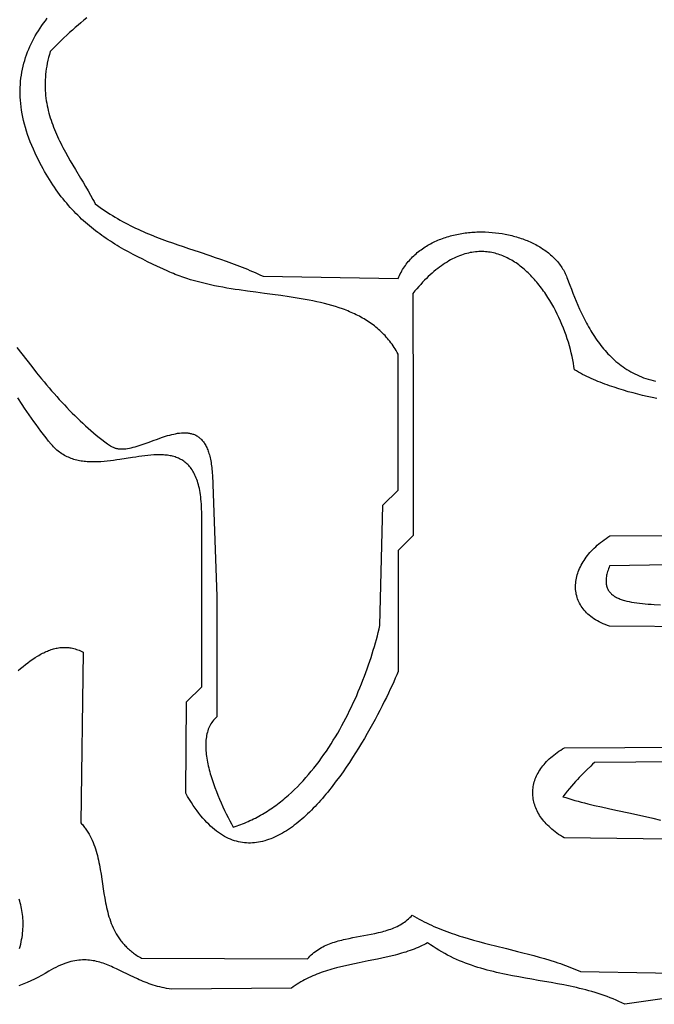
# Model space of a CAD drawing. Extents: x 50 to 552, y 37 to 542.
# Tile 2 of 39: x 113 to 155, y 74 to 140. Entities that reach past the tile are written whole.
import ezdxf

# ---------------------------------------------------------------- set-up
doc = ezdxf.new("R2010")
doc.units = 0

msp = doc.modelspace()

# ---------------------------------------------------------------- linework, layer by layer
for points in [[(113.273, 117.936), (113.597, 117.511), (113.922, 117.09), (114.248, 116.675), (114.576, 116.265), (114.905, 115.862), (115.07, 115.662), (115.236, 115.465), (115.402, 115.269), (115.569, 115.075), (115.736, 114.883), (115.904, 114.693), (116.073, 114.506), (116.243, 114.32), (116.413, 114.137), (116.584, 113.956), (116.756, 113.777), (116.928, 113.601), (117.102, 113.428), (117.276, 113.257), (117.452, 113.088), (117.628, 112.923), (117.806, 112.76), (117.984, 112.6), (118.164, 112.443), (118.344, 112.29), (118.526, 112.139), (118.709, 111.991), (118.893, 111.847), (119.079, 111.706), (119.266, 111.568), (119.454, 111.434), (119.497, 111.406), (119.54, 111.38), (119.585, 111.356), (119.631, 111.334), (119.677, 111.314), (119.725, 111.297), (119.773, 111.281), (119.823, 111.267), (119.873, 111.256), (119.924, 111.246), (119.976, 111.238), (120.029, 111.232), (120.082, 111.227), (120.136, 111.225), (120.191, 111.223), (120.247, 111.224), (120.361, 111.229), (120.477, 111.24), (120.596, 111.257), (120.717, 111.278), (120.84, 111.304), (120.966, 111.334), (121.093, 111.368), (121.222, 111.406), (121.352, 111.446), (121.484, 111.489), (121.751, 111.581), (122.022, 111.679), (122.295, 111.779), (122.568, 111.878), (122.842, 111.974), (122.978, 112.02), (123.113, 112.063), (123.248, 112.104), (123.382, 112.142), (123.515, 112.177), (123.646, 112.208), (123.776, 112.235), (123.905, 112.258), (124.032, 112.275), (124.157, 112.288), (124.28, 112.294), (124.341, 112.296), (124.401, 112.295), (124.46, 112.293), (124.519, 112.29), (124.577, 112.284), (124.635, 112.277), (124.692, 112.268), (124.748, 112.257), (124.803, 112.245), (124.858, 112.23), (124.912, 112.213), (124.965, 112.195), (125.018, 112.174), (125.069, 112.151), (125.12, 112.126), (125.17, 112.099), (125.219, 112.069), (125.267, 112.037), (125.315, 112.003), (125.361, 111.966), (125.406, 111.926), (125.45, 111.885), (125.494, 111.84), (125.536, 111.793), (125.577, 111.743), (125.618, 111.691), (125.657, 111.636), (125.695, 111.577), (125.732, 111.516), (125.767, 111.453), (125.802, 111.386), (125.835, 111.316), (125.868, 111.243), (125.899, 111.167), (125.928, 111.087), (125.957, 111.005), (125.984, 110.919), (126.01, 110.83), (126.034, 110.737), (126.058, 110.641), (126.08, 110.542), (126.1, 110.439), (126.119, 110.333), (126.137, 110.222), (126.153, 110.109), (126.168, 109.991), (126.181, 109.87), (126.192, 109.745), (126.203, 109.616), (126.211, 109.483), (126.5, 101.5), (126.5, 93.5), (126.424, 93.432), (126.352, 93.362), (126.285, 93.288), (126.223, 93.21), (126.164, 93.13), (126.111, 93.047), (126.061, 92.961), (126.016, 92.872), (125.975, 92.781), (125.938, 92.686), (125.905, 92.59), (125.875, 92.491), (125.85, 92.389), (125.828, 92.286), (125.809, 92.18), (125.795, 92.072), (125.783, 91.962), (125.775, 91.851), (125.771, 91.737), (125.769, 91.622), (125.771, 91.505), (125.775, 91.387), (125.783, 91.267), (125.793, 91.146), (125.806, 91.023), (125.822, 90.9), (125.841, 90.775), (125.862, 90.65), (125.885, 90.523), (125.911, 90.396), (125.939, 90.268), (125.969, 90.139), (126.001, 90.01), (126.035, 89.88), (126.071, 89.75), (126.11, 89.62), (126.149, 89.489), (126.191, 89.358), (126.279, 89.097), (126.372, 88.837), (126.47, 88.577), (126.573, 88.32), (126.68, 88.066), (126.789, 87.815), (126.901, 87.569), (127.015, 87.327), (127.13, 87.091), (127.245, 86.862), (127.36, 86.639), (127.474, 86.425), (127.586, 86.219), (127.713, 86.258), (127.839, 86.3), (127.964, 86.344), (128.088, 86.389), (128.212, 86.436), (128.335, 86.486), (128.457, 86.536), (128.578, 86.589), (128.698, 86.644), (128.818, 86.7), (128.936, 86.758), (129.054, 86.817), (129.171, 86.878), (129.287, 86.941), (129.403, 87.006), (129.517, 87.072), (129.631, 87.14), (129.744, 87.209), (129.856, 87.28), (129.967, 87.352), (130.078, 87.426), (130.187, 87.501), (130.296, 87.578), (130.404, 87.656), (130.511, 87.736), (130.618, 87.817), (130.723, 87.899), (130.828, 87.983), (130.932, 88.068), (131.035, 88.154), (131.239, 88.331), (131.439, 88.512), (131.637, 88.699), (131.831, 88.89), (132.022, 89.085), (132.209, 89.285), (132.394, 89.489), (132.575, 89.697), (132.753, 89.908), (132.928, 90.124), (133.1, 90.343), (133.268, 90.565), (133.433, 90.79), (133.595, 91.018), (133.754, 91.249), (133.91, 91.482), (134.063, 91.718), (134.212, 91.957), (134.358, 92.197), (134.501, 92.439), (134.641, 92.683), (134.778, 92.929), (134.912, 93.176), (135.042, 93.425), (135.169, 93.674), (135.294, 93.924), (135.415, 94.175), (135.533, 94.427), (135.648, 94.679), (135.76, 94.932), (135.868, 95.184), (135.974, 95.436), (136.076, 95.688), (136.176, 95.94), (136.272, 96.191), (136.365, 96.441), (136.456, 96.691), (136.543, 96.939), (136.627, 97.186), (136.708, 97.431), (136.786, 97.675), (136.86, 97.917), (136.932, 98.157), (137.001, 98.395), (137.067, 98.631), (137.13, 98.864), (137.189, 99.094), (137.246, 99.322), (137.3, 99.547), (137.5, 107.5), (138.5, 108.5), (138.5, 117.5), (138.437, 117.614), (138.372, 117.726), (138.306, 117.835), (138.238, 117.942), (138.168, 118.047), (138.097, 118.149), (138.024, 118.25), (137.949, 118.347), (137.873, 118.443), (137.795, 118.537), (137.715, 118.628), (137.634, 118.717), (137.552, 118.804), (137.468, 118.889), (137.383, 118.972), (137.296, 119.053), (137.208, 119.132), (137.118, 119.209), (137.027, 119.285), (136.934, 119.358), (136.841, 119.429), (136.745, 119.499), (136.649, 119.567), (136.551, 119.633), (136.452, 119.698), (136.352, 119.76), (136.251, 119.822), (136.148, 119.881), (136.044, 119.939), (135.939, 119.995), (135.833, 120.05), (135.725, 120.103), (135.617, 120.155), (135.507, 120.206), (135.397, 120.255), (135.285, 120.302), (135.173, 120.349), (135.059, 120.394), (134.944, 120.437), (134.829, 120.48), (134.595, 120.561), (134.357, 120.638), (134.116, 120.71), (133.872, 120.778), (133.624, 120.842), (133.374, 120.903), (133.121, 120.96), (132.865, 121.014), (132.606, 121.065), (132.346, 121.114), (132.083, 121.16), (131.818, 121.204), (131.551, 121.247), (131.283, 121.287), (130.742, 121.364), (130.196, 121.438), (129.647, 121.51), (129.095, 121.583), (128.543, 121.658), (127.992, 121.737), (127.716, 121.779), (127.442, 121.823), (127.168, 121.868), (126.895, 121.917), (126.623, 121.968), (126.352, 122.021), (126.083, 122.078), (125.815, 122.138), (125.55, 122.202), (125.286, 122.269), (125.024, 122.341), (124.764, 122.417), (124.507, 122.497), (124.252, 122.583), (124, 122.673), (123.875, 122.72), (123.751, 122.769), (123.627, 122.819), (123.504, 122.87), (123.383, 122.923), (123.261, 122.978), (122.919, 123.135), (122.581, 123.292), (122.247, 123.449), (121.919, 123.607), (121.595, 123.766), (121.276, 123.926), (120.962, 124.089), (120.653, 124.255), (120.348, 124.425), (120.197, 124.511), (120.048, 124.598), (119.9, 124.686), (119.753, 124.776), (119.607, 124.867), (119.462, 124.959), (119.318, 125.053), (119.176, 125.148), (119.034, 125.244), (118.894, 125.343), (118.755, 125.443), (118.617, 125.544), (118.48, 125.648), (118.345, 125.753), (118.21, 125.861), (118.077, 125.97), (117.945, 126.082), (117.813, 126.196), (117.683, 126.312), (117.555, 126.43), (117.427, 126.55), (117.3, 126.674), (117.175, 126.799), (117.05, 126.927), (116.927, 127.058), (116.805, 127.192), (116.684, 127.328), (116.564, 127.468), (116.445, 127.61), (116.327, 127.755), (116.21, 127.903), (116.094, 128.055), (115.98, 128.209), (115.866, 128.367), (115.754, 128.529), (115.643, 128.693), (115.533, 128.862), (115.423, 129.033), (115.315, 129.209), (115.208, 129.388), (115.102, 129.57), (114.998, 129.757), (114.894, 129.948), (114.791, 130.142), (114.689, 130.341), (114.589, 130.543), (114.47, 130.793), (114.358, 131.041), (114.253, 131.286), (114.156, 131.529), (114.065, 131.77), (113.981, 132.009), (113.905, 132.246), (113.834, 132.48), (113.771, 132.713), (113.714, 132.943), (113.664, 133.171), (113.62, 133.397), (113.583, 133.62), (113.551, 133.842), (113.527, 134.061), (113.508, 134.279), (113.495, 134.494), (113.488, 134.707), (113.487, 134.918), (113.492, 135.127), (113.503, 135.334), (113.519, 135.539), (113.541, 135.742), (113.569, 135.943), (113.602, 136.142), (113.64, 136.338), (113.683, 136.533), (113.732, 136.726), (113.786, 136.917), (113.845, 137.105), (113.909, 137.292), (113.978, 137.477), (114.051, 137.66), (114.129, 137.841), (114.212, 138.019), (114.3, 138.196), (114.392, 138.371), (114.489, 138.545), (114.589, 138.716), (114.695, 138.885), (114.804, 139.052), (114.917, 139.218), (115.035, 139.381), (115.156, 139.543), (115.282, 139.703)], [(117.888, 139.73), (117.697, 139.573), (117.507, 139.414), (117.318, 139.253), (117.13, 139.09), (116.943, 138.924), (116.757, 138.756), (116.571, 138.585), (116.387, 138.411), (116.203, 138.236), (116.021, 138.057), (115.84, 137.876), (115.659, 137.693), (115.48, 137.506), (115.421, 137.31), (115.369, 137.116), (115.322, 136.924), (115.28, 136.734), (115.244, 136.546), (115.213, 136.359), (115.188, 136.175), (115.167, 135.992), (115.152, 135.811), (115.141, 135.631), (115.135, 135.454), (115.134, 135.278), (115.137, 135.103), (115.144, 134.93), (115.156, 134.759), (115.172, 134.589), (115.191, 134.421), (115.215, 134.254), (115.242, 134.088), (115.274, 133.924), (115.308, 133.761), (115.346, 133.599), (115.387, 133.438), (115.432, 133.279), (115.479, 133.121), (115.53, 132.964), (115.583, 132.807), (115.639, 132.652), (115.697, 132.498), (115.758, 132.345), (115.822, 132.193), (115.887, 132.042), (115.955, 131.891), (116.024, 131.742), (116.096, 131.593), (116.169, 131.445), (116.244, 131.297), (116.32, 131.15), (116.477, 130.858), (116.639, 130.569), (116.804, 130.281), (116.972, 129.994), (117.141, 129.709), (117.483, 129.141), (117.652, 128.858), (117.82, 128.575), (117.984, 128.291), (118.145, 128.007), (118.301, 127.722), (118.377, 127.579), (118.451, 127.435), (118.612, 127.314), (118.775, 127.197), (118.938, 127.082), (119.102, 126.971), (119.266, 126.862), (119.432, 126.756), (119.597, 126.653), (119.764, 126.552), (119.931, 126.454), (120.099, 126.359), (120.268, 126.266), (120.437, 126.175), (120.607, 126.087), (120.777, 126.001), (120.947, 125.917), (121.119, 125.834), (121.29, 125.754), (121.463, 125.676), (121.635, 125.599), (121.808, 125.524), (121.982, 125.451), (122.156, 125.379), (122.505, 125.239), (122.855, 125.105), (123.207, 124.975), (123.559, 124.849), (123.913, 124.726), (124.267, 124.605), (124.622, 124.486), (125.333, 124.251), (126.045, 124.015), (126.4, 123.895), (126.755, 123.774), (127.11, 123.649), (127.465, 123.521), (127.818, 123.389), (128.171, 123.252), (128.522, 123.109), (128.697, 123.036), (128.872, 122.961), (129.047, 122.884), (129.221, 122.806), (129.395, 122.725), (129.569, 122.643), (138.5, 122.5), (138.545, 122.603), (138.592, 122.703), (138.642, 122.802), (138.693, 122.899), (138.747, 122.994), (138.802, 123.088), (138.86, 123.179), (138.919, 123.269), (138.981, 123.357), (139.044, 123.443), (139.109, 123.527), (139.176, 123.61), (139.245, 123.691), (139.316, 123.769), (139.388, 123.847), (139.462, 123.922), (139.537, 123.996), (139.615, 124.068), (139.693, 124.138), (139.773, 124.206), (139.855, 124.273), (139.938, 124.338), (140.023, 124.401), (140.109, 124.462), (140.196, 124.522), (140.285, 124.58), (140.375, 124.636), (140.466, 124.691), (140.559, 124.744), (140.652, 124.795), (140.747, 124.845), (140.843, 124.893), (140.939, 124.939), (141.037, 124.983), (141.136, 125.026), (141.236, 125.068), (141.337, 125.107), (141.438, 125.145), (141.541, 125.181), (141.644, 125.216), (141.748, 125.249), (141.853, 125.281), (141.958, 125.31), (142.064, 125.339), (142.171, 125.365), (142.279, 125.39), (142.386, 125.414), (142.495, 125.436), (142.604, 125.456), (142.713, 125.475), (142.823, 125.492), (142.933, 125.507), (143.044, 125.521), (143.154, 125.534), (143.266, 125.545), (143.377, 125.554), (143.488, 125.562), (143.6, 125.568), (143.712, 125.573), (143.824, 125.576), (143.936, 125.578), (144.048, 125.578), (144.271, 125.575), (144.495, 125.565), (144.718, 125.549), (144.94, 125.527), (145.16, 125.5), (145.379, 125.467), (145.597, 125.428), (145.812, 125.383), (145.919, 125.359), (146.025, 125.333), (146.13, 125.306), (146.235, 125.277), (146.339, 125.247), (146.442, 125.216), (146.545, 125.183), (146.646, 125.149), (146.747, 125.114), (146.847, 125.077), (146.946, 125.039), (147.044, 125), (147.141, 124.959), (147.236, 124.917), (147.331, 124.873), (147.424, 124.829), (147.517, 124.783), (147.608, 124.735), (147.698, 124.687), (147.787, 124.637), (147.874, 124.585), (147.96, 124.533), (148.044, 124.479), (148.128, 124.424), (148.209, 124.368), (148.29, 124.31), (148.368, 124.251), (148.445, 124.191), (148.521, 124.13), (148.595, 124.067), (148.667, 124.003), (148.738, 123.938), (148.806, 123.872), (148.873, 123.805), (148.938, 123.736), (149.002, 123.666), (149.063, 123.595), (149.123, 123.523), (149.18, 123.449), (149.236, 123.375), (149.289, 123.299), (149.341, 123.222), (149.39, 123.144), (149.437, 123.064), (149.482, 122.984), (149.525, 122.902), (149.566, 122.82), (149.604, 122.736), (149.64, 122.651), (149.673, 122.565), (149.867, 122.052), (149.967, 121.791), (150.07, 121.528), (150.176, 121.264), (150.285, 120.999), (150.399, 120.734), (150.517, 120.469), (150.639, 120.205), (150.766, 119.942), (150.832, 119.811), (150.899, 119.681), (150.968, 119.552), (151.037, 119.423), (151.109, 119.295), (151.182, 119.168), (151.256, 119.042), (151.333, 118.917), (151.41, 118.793), (151.49, 118.67), (151.571, 118.549), (151.655, 118.429), (151.74, 118.31), (151.827, 118.192), (151.916, 118.076), (152.007, 117.962), (152.1, 117.849), (152.195, 117.738), (152.292, 117.629), (152.391, 117.522), (152.493, 117.417), (152.597, 117.313), (152.703, 117.212), (152.811, 117.113), (152.922, 117.016), (153.036, 116.922), (153.152, 116.83), (153.27, 116.74), (153.391, 116.653), (153.515, 116.569), (153.641, 116.487), (153.77, 116.408), (153.902, 116.332), (154.036, 116.258), (154.174, 116.188), (154.314, 116.121), (154.457, 116.057), (154.604, 115.996), (154.753, 115.938), (154.905, 115.883), (155.061, 115.832), (155.219, 115.785), (155.381, 115.741), (155.546, 115.7)], [(155.622, 114.562), (155.31, 114.627), (154.995, 114.695), (154.68, 114.768), (154.365, 114.845), (154.049, 114.927), (153.734, 115.013), (153.419, 115.103), (153.106, 115.199), (152.795, 115.3), (152.487, 115.406), (152.334, 115.461), (152.181, 115.517), (152.03, 115.575), (151.879, 115.634), (151.729, 115.694), (151.581, 115.756), (151.433, 115.82), (151.287, 115.885), (151.142, 115.951), (150.998, 116.019), (150.856, 116.088), (150.715, 116.159), (150.575, 116.232), (150.438, 116.306), (150.301, 116.382), (150.167, 116.459), (150.137, 116.677), (150.102, 116.898), (150.061, 117.122), (150.014, 117.349), (149.962, 117.578), (149.904, 117.809), (149.84, 118.042), (149.771, 118.276), (149.697, 118.51), (149.617, 118.745), (149.532, 118.98), (149.442, 119.215), (149.347, 119.449), (149.246, 119.682), (149.141, 119.913), (149.031, 120.143), (148.917, 120.37), (148.797, 120.595), (148.673, 120.816), (148.544, 121.035), (148.411, 121.249), (148.343, 121.355), (148.273, 121.459), (148.203, 121.563), (148.131, 121.665), (148.059, 121.766), (147.985, 121.866), (147.91, 121.965), (147.835, 122.062), (147.758, 122.157), (147.68, 122.252), (147.601, 122.344), (147.522, 122.436), (147.441, 122.525), (147.359, 122.613), (147.276, 122.699), (147.193, 122.784), (147.108, 122.866), (147.022, 122.947), (146.936, 123.026), (146.848, 123.103), (146.76, 123.178), (146.67, 123.251), (146.58, 123.322), (146.489, 123.391), (146.397, 123.457), (146.304, 123.522), (146.21, 123.584), (146.116, 123.644), (146.02, 123.701), (145.924, 123.756), (145.827, 123.808), (145.729, 123.858), (145.63, 123.906), (145.531, 123.951), (145.431, 123.993), (145.329, 124.032), (145.228, 124.069), (145.125, 124.103), (145.022, 124.134), (144.917, 124.162), (144.813, 124.188), (144.707, 124.21), (144.601, 124.229), (144.494, 124.245), (144.386, 124.258), (144.278, 124.268), (144.168, 124.275), (144.059, 124.278), (143.948, 124.278), (143.837, 124.275), (143.725, 124.268), (143.613, 124.258), (143.5, 124.245), (143.387, 124.227), (143.272, 124.207), (143.158, 124.182), (143.042, 124.154), (142.926, 124.122), (142.81, 124.086), (142.693, 124.047), (142.575, 124.003), (142.457, 123.956), (142.338, 123.904), (142.219, 123.849), (142.099, 123.79), (141.979, 123.726), (141.858, 123.658), (141.737, 123.586), (141.615, 123.51), (141.493, 123.429), (141.37, 123.344), (141.247, 123.255), (141.124, 123.161), (141, 123.063), (140.875, 122.96), (140.751, 122.853), (140.625, 122.741), (140.5, 122.624), (140.374, 122.502), (140.248, 122.376), (140.121, 122.245), (139.994, 122.109), (139.866, 121.968), (139.739, 121.822), (139.61, 121.671), (139.482, 121.515), (139.5, 113.5), (139.5, 105.5), (138.5, 104.5), (138.5, 96.5), (138.41, 96.289), (138.313, 96.065), (138.209, 95.831), (138.098, 95.586), (137.98, 95.331), (137.855, 95.067), (137.723, 94.795), (137.585, 94.515), (137.441, 94.228), (137.291, 93.934), (137.135, 93.636), (136.973, 93.332), (136.805, 93.024), (136.632, 92.713), (136.454, 92.399), (136.271, 92.083), (136.082, 91.766), (135.889, 91.448), (135.691, 91.131), (135.488, 90.814), (135.281, 90.499), (135.07, 90.186), (134.855, 89.876), (134.635, 89.57), (134.412, 89.268), (134.3, 89.119), (134.186, 88.971), (134.071, 88.824), (133.956, 88.68), (133.84, 88.537), (133.722, 88.395), (133.605, 88.256), (133.486, 88.118), (133.367, 87.982), (133.247, 87.848), (133.126, 87.717), (133.004, 87.588), (132.882, 87.461), (132.759, 87.336), (132.636, 87.214), (132.512, 87.095), (132.387, 86.978), (132.262, 86.864), (132.136, 86.753), (132.01, 86.645), (131.883, 86.54), (131.756, 86.438), (131.628, 86.339), (131.5, 86.244), (131.372, 86.152), (131.242, 86.064), (131.113, 85.979), (130.983, 85.897), (130.853, 85.82), (130.722, 85.746), (130.592, 85.677), (130.461, 85.611), (130.329, 85.549), (130.197, 85.492), (130.066, 85.439), (129.933, 85.39), (129.801, 85.346), (129.669, 85.306), (129.536, 85.271), (129.403, 85.241), (129.27, 85.215), (129.137, 85.195), (129.004, 85.179), (128.871, 85.168), (128.738, 85.163), (128.604, 85.163), (128.471, 85.168), (128.338, 85.179), (128.205, 85.195), (128.071, 85.217), (127.938, 85.244), (127.805, 85.278), (127.672, 85.317), (127.54, 85.362), (127.407, 85.413), (127.275, 85.471), (127.142, 85.534), (127.01, 85.604), (126.878, 85.681), (126.747, 85.763), (126.616, 85.853), (126.485, 85.949), (126.354, 86.052), (126.223, 86.162), (126.093, 86.278), (125.964, 86.402), (125.834, 86.533), (125.705, 86.671), (125.577, 86.816), (125.449, 86.969), (125.321, 87.129), (125.194, 87.297), (125.068, 87.473), (124.942, 87.656), (124.816, 87.847), (124.691, 88.046), (124.567, 88.253), (124.443, 88.468), (124.5, 94.5), (125.5, 95.5), (125.5, 106.5), (125.503, 106.694), (125.504, 106.882), (125.502, 107.065), (125.497, 107.243), (125.49, 107.415), (125.48, 107.581), (125.468, 107.743), (125.453, 107.899), (125.436, 108.051), (125.417, 108.197), (125.395, 108.338), (125.371, 108.475), (125.345, 108.607), (125.316, 108.734), (125.285, 108.857), (125.252, 108.975), (125.217, 109.088), (125.18, 109.197), (125.141, 109.302), (125.099, 109.403), (125.056, 109.499), (125.01, 109.592), (124.963, 109.68), (124.914, 109.764), (124.863, 109.845), (124.81, 109.922), (124.755, 109.995), (124.698, 110.064), (124.64, 110.13), (124.58, 110.192), (124.518, 110.251), (124.455, 110.307), (124.389, 110.359), (124.323, 110.409), (124.255, 110.455), (124.185, 110.498), (124.113, 110.538), (124.041, 110.575), (123.967, 110.609), (123.891, 110.641), (123.814, 110.67), (123.736, 110.697), (123.656, 110.72), (123.575, 110.742), (123.493, 110.761), (123.41, 110.778), (123.325, 110.792), (123.24, 110.805), (123.153, 110.815), (123.065, 110.824), (122.976, 110.83), (122.886, 110.835), (122.795, 110.838), (122.703, 110.839), (122.611, 110.839), (122.517, 110.837), (122.327, 110.829), (122.134, 110.816), (121.938, 110.798), (121.74, 110.776), (121.539, 110.75), (121.336, 110.722), (121.131, 110.691), (120.924, 110.659), (120.508, 110.593), (120.088, 110.527), (119.877, 110.495), (119.666, 110.466), (119.456, 110.439), (119.246, 110.416), (119.037, 110.396), (118.828, 110.381), (118.621, 110.37), (118.416, 110.365), (118.314, 110.365), (118.212, 110.367), (118.111, 110.37), (118.01, 110.375), (117.91, 110.381), (117.811, 110.39), (117.712, 110.401), (117.614, 110.413), (117.516, 110.428), (117.42, 110.446), (117.324, 110.465), (117.229, 110.487), (117.134, 110.511), (117.041, 110.538), (116.948, 110.567), (116.857, 110.599), (116.766, 110.634), (116.676, 110.671), (116.588, 110.712), (116.5, 110.755), (116.413, 110.802), (116.328, 110.851), (116.244, 110.904), (116.161, 110.96), (116.079, 111.02), (115.998, 111.082), (115.919, 111.149), (115.841, 111.219), (115.764, 111.292), (115.689, 111.369), (115.615, 111.45), (115.543, 111.535), (115.369, 111.749), (115.197, 111.964), (115.029, 112.179), (114.864, 112.396), (114.702, 112.613), (114.542, 112.831), (114.385, 113.05), (114.23, 113.27), (114.077, 113.49), (113.926, 113.711), (113.777, 113.932), (113.629, 114.155), (113.338, 114.601)], [(158.476, 99.47), (152.5, 99.5), (152.352, 99.552), (152.208, 99.607), (152.071, 99.665), (151.938, 99.726), (151.811, 99.79), (151.689, 99.856), (151.572, 99.925), (151.46, 99.996), (151.353, 100.07), (151.252, 100.146), (151.155, 100.224), (151.064, 100.305), (150.978, 100.387), (150.896, 100.472), (150.82, 100.558), (150.748, 100.646), (150.681, 100.736), (150.619, 100.828), (150.562, 100.922), (150.51, 101.016), (150.463, 101.113), (150.42, 101.21), (150.382, 101.309), (150.349, 101.409), (150.32, 101.511), (150.296, 101.613), (150.277, 101.716), (150.262, 101.82), (150.252, 101.925), (150.246, 102.031), (150.244, 102.137), (150.247, 102.244), (150.255, 102.351), (150.267, 102.459), (150.283, 102.567), (150.304, 102.675), (150.329, 102.784), (150.358, 102.892), (150.391, 103), (150.429, 103.109), (150.471, 103.217), (150.517, 103.325), (150.567, 103.432), (150.621, 103.539), (150.679, 103.646), (150.741, 103.752), (150.808, 103.858), (150.878, 103.962), (150.952, 104.066), (151.03, 104.169), (151.112, 104.271), (151.198, 104.372), (151.288, 104.472), (151.381, 104.57), (151.478, 104.667), (151.579, 104.763), (151.684, 104.857), (151.792, 104.95), (151.905, 105.041), (152.02, 105.131), (152.139, 105.218), (152.262, 105.304), (152.389, 105.388), (152.518, 105.47), (165.5, 105.5)], [(164.44, 103.686), (152.5, 103.5), (152.461, 103.402), (152.426, 103.307), (152.394, 103.215), (152.365, 103.125), (152.341, 103.037), (152.319, 102.952), (152.302, 102.87), (152.287, 102.789), (152.276, 102.711), (152.268, 102.635), (152.263, 102.562), (152.262, 102.491), (152.264, 102.422), (152.268, 102.355), (152.276, 102.29), (152.287, 102.227), (152.301, 102.167), (152.318, 102.108), (152.337, 102.051), (152.36, 101.996), (152.385, 101.943), (152.413, 101.892), (152.443, 101.843), (152.477, 101.796), (152.513, 101.75), (152.551, 101.706), (152.592, 101.664), (152.635, 101.623), (152.681, 101.584), (152.73, 101.546), (152.78, 101.51), (152.833, 101.476), (152.888, 101.443), (152.945, 101.411), (153.005, 101.381), (153.066, 101.352), (153.13, 101.325), (153.195, 101.298), (153.263, 101.273), (153.332, 101.25), (153.404, 101.227), (153.477, 101.205), (153.629, 101.166), (153.787, 101.13), (153.952, 101.098), (154.123, 101.07), (154.299, 101.045), (154.481, 101.022), (154.668, 101.003), (154.86, 100.986), (155.055, 100.971), (155.255, 100.958), (155.458, 100.946), (155.873, 100.926)], [(113.353, 96.564), (113.514, 96.701), (113.675, 96.834), (113.835, 96.962), (113.996, 97.087), (114.157, 97.206), (114.317, 97.319), (114.478, 97.427), (114.64, 97.529), (114.72, 97.577), (114.801, 97.623), (114.882, 97.668), (114.963, 97.711), (115.044, 97.752), (115.125, 97.791), (115.207, 97.828), (115.288, 97.863), (115.37, 97.895), (115.451, 97.926), (115.533, 97.954), (115.615, 97.981), (115.697, 98.004), (115.78, 98.026), (115.862, 98.045), (115.945, 98.061), (116.028, 98.075), (116.111, 98.087), (116.194, 98.096), (116.278, 98.102), (116.362, 98.105), (116.446, 98.105), (116.53, 98.103), (116.615, 98.098), (116.699, 98.089), (116.784, 98.078), (116.87, 98.064), (116.955, 98.046), (117.041, 98.025), (117.127, 98.002), (117.214, 97.974), (117.3, 97.944), (117.387, 97.91), (117.475, 97.872), (117.562, 97.831), (117.651, 97.787), (117.5, 86.5), (117.553, 86.441), (117.605, 86.382), (117.655, 86.322), (117.704, 86.262), (117.751, 86.2), (117.797, 86.138), (117.885, 86.012), (117.967, 85.884), (118.045, 85.753), (118.118, 85.619), (118.186, 85.484), (118.25, 85.346), (118.309, 85.206), (118.365, 85.065), (118.417, 84.921), (118.466, 84.776), (118.512, 84.629), (118.554, 84.481), (118.594, 84.331), (118.631, 84.18), (118.665, 84.028), (118.698, 83.875), (118.729, 83.721), (118.758, 83.565), (118.785, 83.41), (118.837, 83.096), (118.885, 82.78), (118.931, 82.464), (118.978, 82.147), (119.027, 81.831), (119.08, 81.516), (119.108, 81.36), (119.138, 81.204), (119.17, 81.049), (119.204, 80.895), (119.24, 80.742), (119.278, 80.59), (119.32, 80.439), (119.364, 80.29), (119.411, 80.142), (119.462, 79.995), (119.516, 79.85), (119.575, 79.707), (119.637, 79.566), (119.703, 79.427), (119.774, 79.289), (119.85, 79.154), (119.93, 79.021), (120.016, 78.891), (120.107, 78.762), (120.155, 78.699), (120.204, 78.637), (120.254, 78.575), (120.306, 78.514), (120.359, 78.454), (120.414, 78.394), (120.471, 78.335), (120.529, 78.277), (120.589, 78.219), (120.65, 78.162), (120.713, 78.106), (120.778, 78.051), (120.844, 77.997), (120.913, 77.943), (120.983, 77.89), (121.054, 77.838), (121.128, 77.787), (121.204, 77.737), (121.281, 77.688), (121.36, 77.639), (121.442, 77.592), (121.525, 77.545), (132.5, 77.5), (132.581, 77.593), (132.666, 77.681), (132.752, 77.765), (132.841, 77.845), (132.933, 77.921), (133.027, 77.994), (133.123, 78.062), (133.221, 78.128), (133.321, 78.19), (133.424, 78.248), (133.528, 78.304), (133.634, 78.357), (133.741, 78.407), (133.85, 78.454), (133.961, 78.498), (134.073, 78.541), (134.187, 78.581), (134.301, 78.619), (134.417, 78.654), (134.534, 78.688), (134.652, 78.721), (134.771, 78.751), (134.891, 78.781), (135.012, 78.809), (135.254, 78.861), (135.499, 78.91), (135.745, 78.956), (135.992, 79.001), (136.483, 79.09), (136.727, 79.137), (136.969, 79.187), (137.208, 79.24), (137.326, 79.269), (137.443, 79.299), (137.559, 79.331), (137.673, 79.364), (137.787, 79.399), (137.899, 79.436), (138.01, 79.475), (138.119, 79.516), (138.226, 79.56), (138.332, 79.606), (138.436, 79.654), (138.539, 79.706), (138.639, 79.76), (138.737, 79.817), (138.833, 79.878), (138.927, 79.942), (139.019, 80.009), (139.108, 80.08), (139.195, 80.154), (139.279, 80.233), (139.36, 80.315), (139.439, 80.401), (139.592, 80.308), (139.747, 80.218), (139.904, 80.13), (140.062, 80.045), (140.222, 79.962), (140.383, 79.881), (140.546, 79.803), (140.71, 79.727), (140.876, 79.653), (141.043, 79.581), (141.211, 79.511), (141.38, 79.443), (141.551, 79.376), (141.722, 79.312), (141.895, 79.249), (142.068, 79.188), (142.243, 79.128), (142.418, 79.07), (142.594, 79.013), (142.771, 78.957), (143.127, 78.85), (143.486, 78.747), (143.847, 78.647), (144.209, 78.55), (144.573, 78.456), (144.938, 78.364), (145.669, 78.184), (146.399, 78.003), (146.762, 77.912), (147.124, 77.818), (147.484, 77.723), (147.842, 77.624), (148.197, 77.523), (148.549, 77.417), (148.898, 77.306), (149.071, 77.249), (149.242, 77.19), (149.413, 77.13), (149.583, 77.068), (149.751, 77.005), (149.918, 76.94), (150.084, 76.873), (150.249, 76.804), (150.412, 76.734), (150.574, 76.661), (160.5, 76.5)], [(156.462, 85.43), (149.5, 85.5), (149.371, 85.578), (149.247, 85.657), (149.127, 85.738), (149.01, 85.821), (148.898, 85.904), (148.79, 85.989), (148.686, 86.075), (148.586, 86.163), (148.49, 86.251), (148.398, 86.341), (148.31, 86.432), (148.227, 86.524), (148.147, 86.616), (148.072, 86.71), (148, 86.804), (147.933, 86.9), (147.87, 86.996), (147.811, 87.093), (147.756, 87.19), (147.705, 87.288), (147.658, 87.387), (147.615, 87.486), (147.577, 87.586), (147.542, 87.686), (147.512, 87.786), (147.485, 87.887), (147.463, 87.988), (147.445, 88.089), (147.431, 88.191), (147.421, 88.292), (147.415, 88.394), (147.413, 88.495), (147.415, 88.597), (147.422, 88.698), (147.432, 88.8), (147.447, 88.901), (147.466, 89.002), (147.488, 89.103), (147.515, 89.203), (147.546, 89.303), (147.581, 89.403), (147.621, 89.502), (147.664, 89.6), (147.711, 89.698), (147.763, 89.796), (147.818, 89.893), (147.878, 89.989), (147.942, 90.084), (148.01, 90.178), (148.082, 90.272), (148.158, 90.364), (148.238, 90.456), (148.322, 90.547), (148.411, 90.636), (148.503, 90.725), (148.6, 90.812), (148.701, 90.898), (148.806, 90.983), (148.915, 91.067), (149.028, 91.149), (149.145, 91.229), (149.266, 91.309), (149.392, 91.387), (149.521, 91.463), (157.5, 91.5)], [(162.463, 90.568), (151.5, 90.5), (151.374, 90.371), (151.249, 90.246), (150.999, 90), (150.749, 89.754), (150.622, 89.629), (150.495, 89.5), (150.366, 89.367), (150.236, 89.229), (150.104, 89.084), (149.97, 88.932), (149.834, 88.772), (149.695, 88.602), (149.553, 88.422), (149.408, 88.23), (149.6, 88.167), (149.797, 88.105), (149.997, 88.044), (150.202, 87.985), (150.411, 87.927), (150.623, 87.87), (150.839, 87.815), (151.058, 87.76), (151.506, 87.652), (151.965, 87.548), (152.434, 87.444), (152.911, 87.341), (153.883, 87.134), (154.376, 87.028), (154.87, 86.919), (155.366, 86.806), (155.861, 86.688)], [(113.44, 78.181), (113.482, 78.333), (113.52, 78.483), (113.554, 78.632), (113.583, 78.779), (113.609, 78.925), (113.631, 79.069), (113.648, 79.212), (113.662, 79.354), (113.673, 79.494), (113.679, 79.633), (113.682, 79.77), (113.681, 79.907), (113.677, 80.042), (113.669, 80.176), (113.658, 80.308), (113.644, 80.44), (113.626, 80.57), (113.605, 80.699), (113.581, 80.828), (113.554, 80.955), (113.524, 81.081), (113.491, 81.206), (113.456, 81.33), (113.417, 81.454)], [(159.695, 75.383), (153.5, 74.5), (153.31, 74.595), (153.118, 74.685), (152.925, 74.772), (152.731, 74.855), (152.535, 74.934), (152.337, 75.009), (152.139, 75.082), (151.939, 75.15), (151.739, 75.216), (151.537, 75.279), (151.334, 75.339), (151.13, 75.396), (150.925, 75.451), (150.719, 75.504), (150.513, 75.554), (150.305, 75.603), (150.097, 75.649), (149.889, 75.694), (149.679, 75.738), (149.469, 75.78), (149.048, 75.86), (148.625, 75.936), (148.201, 76.01), (147.775, 76.083), (147.35, 76.156), (146.924, 76.229), (146.499, 76.306), (146.075, 76.385), (145.652, 76.47), (145.441, 76.515), (145.231, 76.561), (145.021, 76.609), (144.811, 76.659), (144.603, 76.711), (144.395, 76.766), (144.187, 76.823), (143.981, 76.882), (143.775, 76.945), (143.57, 77.01), (143.366, 77.078), (143.164, 77.15), (142.962, 77.225), (142.761, 77.303), (142.561, 77.385), (142.363, 77.471), (142.166, 77.561), (141.97, 77.655), (141.776, 77.753), (141.583, 77.856), (141.391, 77.964), (141.201, 78.076), (141.013, 78.193), (140.826, 78.315), (140.641, 78.443), (140.457, 78.575), (140.334, 78.507), (140.21, 78.442), (140.084, 78.379), (139.956, 78.319), (139.826, 78.261), (139.694, 78.206), (139.562, 78.152), (139.427, 78.101), (139.291, 78.052), (139.154, 78.004), (139.016, 77.959), (138.876, 77.915), (138.735, 77.872), (138.593, 77.832), (138.45, 77.792), (138.306, 77.754), (138.015, 77.681), (137.721, 77.613), (137.425, 77.548), (137.126, 77.485), (136.523, 77.364), (135.918, 77.244), (135.615, 77.182), (135.313, 77.118), (135.013, 77.052), (134.714, 76.981), (134.418, 76.906), (134.27, 76.867), (134.124, 76.826), (133.978, 76.784), (133.833, 76.74), (133.69, 76.695), (133.547, 76.647), (133.405, 76.598), (133.264, 76.547), (133.125, 76.494), (132.987, 76.438), (132.85, 76.381), (132.714, 76.32), (132.58, 76.258), (132.447, 76.193), (132.316, 76.125), (132.187, 76.054), (132.059, 75.981), (131.933, 75.904), (131.809, 75.825), (131.687, 75.742), (131.566, 75.657), (131.448, 75.567), (123.5, 75.5), (123.339, 75.524), (123.181, 75.551), (123.026, 75.581), (122.874, 75.614), (122.725, 75.649), (122.579, 75.688), (122.435, 75.728), (122.294, 75.771), (122.156, 75.816), (122.02, 75.863), (121.886, 75.911), (121.754, 75.961), (121.625, 76.013), (121.497, 76.065), (121.372, 76.119), (121.248, 76.174), (121.005, 76.286), (120.768, 76.399), (120.536, 76.513), (120.308, 76.625), (120.084, 76.736), (119.862, 76.843), (119.642, 76.945), (119.533, 76.994), (119.423, 77.042), (119.314, 77.087), (119.205, 77.13), (119.095, 77.172), (118.985, 77.21), (118.875, 77.247), (118.764, 77.281), (118.653, 77.311), (118.541, 77.339), (118.429, 77.364), (118.315, 77.385), (118.2, 77.403), (118.085, 77.418), (117.968, 77.428), (117.85, 77.435), (117.73, 77.437), (117.609, 77.435), (117.487, 77.429), (117.363, 77.417), (117.236, 77.402), (117.108, 77.381), (116.979, 77.355), (116.846, 77.324), (116.712, 77.287), (116.576, 77.245), (116.437, 77.197), (116.295, 77.143), (116.151, 77.083), (116.004, 77.017), (115.855, 76.944), (115.702, 76.865), (115.547, 76.779), (115.388, 76.686), (115.144, 76.543), (114.902, 76.407), (114.663, 76.279), (114.426, 76.159), (114.192, 76.047), (113.96, 75.942), (113.73, 75.845), (113.616, 75.8), (113.503, 75.756), (113.39, 75.714)]]:
    msp.add_lwpolyline(points)

doc.saveas('drawing.dxf')
